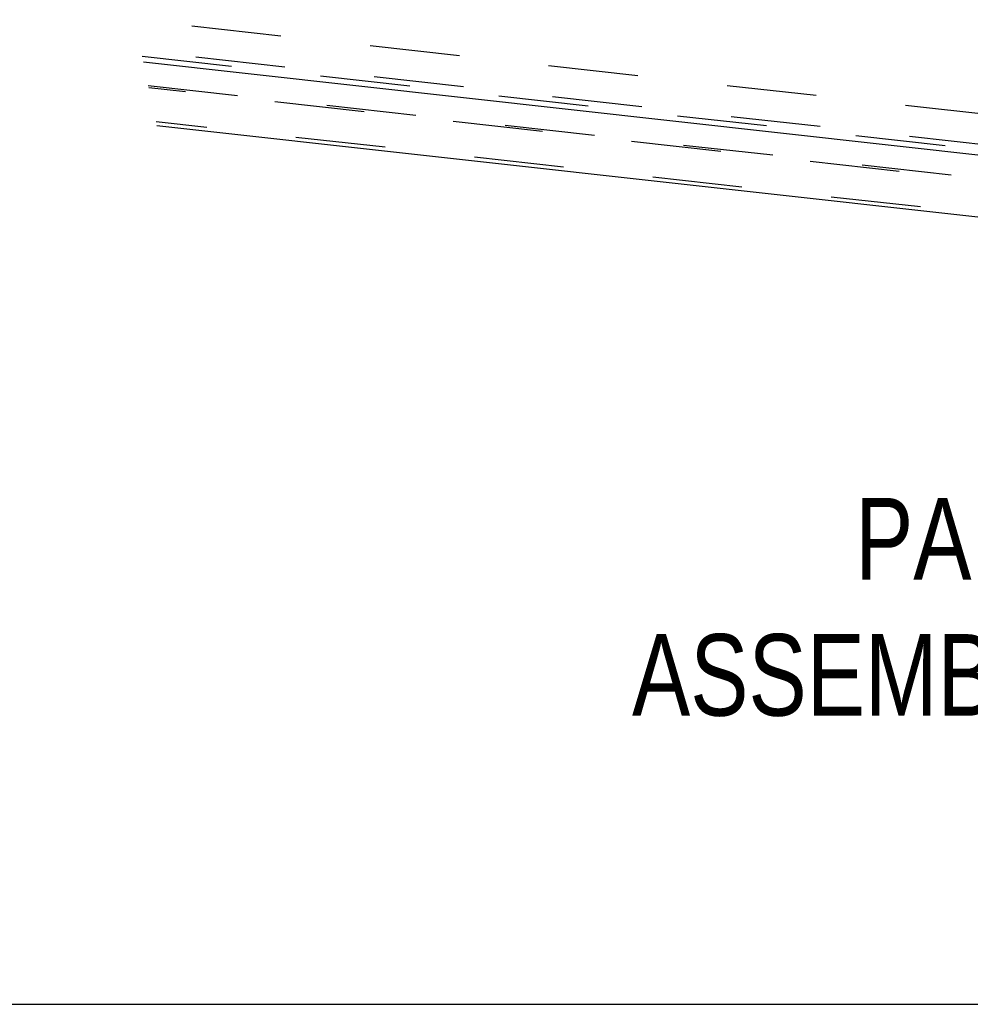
# Model space of a CAD drawing. Header units: inches. Extents: x 0 to 58.6, y -0.2 to 37.9.
# Tile 46 of 66: x 48.2 to 51.6, y 0 to 3.5. Entities that reach past the tile are written whole.
import ezdxf

# ---------------------------------------------------------------- set-up
doc = ezdxf.new("R2010")
doc.units = ezdxf.units.IN
doc.header["$LTSCALE"] = 3.224138
doc.header["$MEASUREMENT"] = 0
doc.linetypes.add('HIDDEN', pattern=[0.2, 0.1, -0.1])
doc.layers.get('0').update_dxf_attribs({"linetype": 'CONTINUOUS'})
doc.layers.add('DEFAULT_2', color=8, linetype='HIDDEN')
doc.layers.add('DIMENSIONS', color=7, linetype='CONTINUOUS')
doc.styles.get("Standard").update_dxf_attribs({"font": 'txt', "width": 0.8})

msp = doc.modelspace()

# ---------------------------------------------------------------- linework, layer by layer
at = {"color": 3, "linetype": 'CONTINUOUS'}
for p, q in [((54.2587, 2.7605), (48.6731, 3.3826)), ((54.5776, 2.5021), (48.7213, 3.1542))]:
    msp.add_line(p, q, dxfattribs=at)
at = {"color": 7, "linetype": 'CONTINUOUS'}
msp.add_line((0, 0), (58.6207, 0), dxfattribs=at)
at = {"layer": 'DEFAULT_2', "color": 8, "linetype": 'HIDDEN'}
for p, q in [((54.9348, 2.8344), (48.6408, 3.5353)), ((54.3084, 2.7944), (48.6645, 3.423)), ((48.6906, 3.2993), (54.5194, 2.6502)), ((54.5923, 2.6339), (48.6924, 3.291))]:
    msp.add_line(p, q, dxfattribs=at)
at = {"layer": 'DEFAULT_2', "linetype": 'HIDDEN'}
for p, q in [((48.6684, 3.4047), (54.9348, 2.7068)), ((54.6681, 2.5061), (48.7182, 3.1687))]:
    msp.add_line(p, q, dxfattribs=at)

# ---------------------------------------------------------------- texts
at = {"layer": 'DIMENSIONS', "color": 2, "linetype": 'CONTINUOUS', "insert": (53.3287, 1.818), "char_height": 0.293103, "width": 7.034483, "attachment_point": 2}
msp.add_mtext('PANEL SUPPORT BRACKET\\PASSEMBLED FRONT ISOMETRIC VIEW', dxfattribs=at)

doc.saveas('drawing.dxf')
